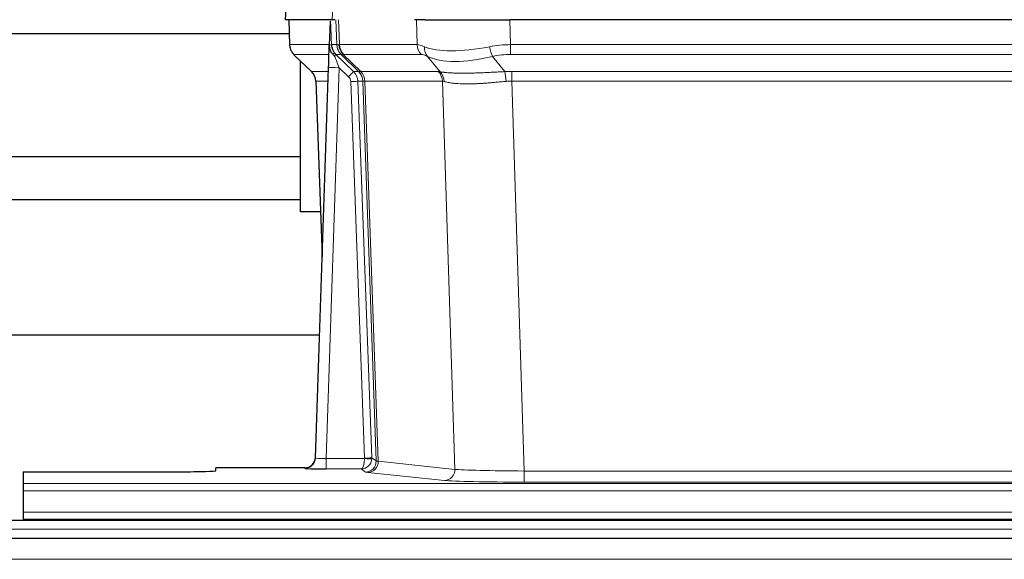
# Model space of a CAD drawing. Header units: inches. Extents: x 0 to 17820, y -10 to 12600.
# Tile 156 of 256: x 3311 to 3587, y 10594 to 10745. Entities that reach past the tile are written whole.
import ezdxf

# ---------------------------------------------------------------- set-up
doc = ezdxf.new("R2010")
doc.units = ezdxf.units.IN
doc.layers.add('1', color=7, linetype='Continuous', true_color=0xffffff)

msp = doc.modelspace()

# ---------------------------------------------------------------- linework, layer by layer
at = {"layer": '1', "color": 2, "linetype": 'Continuous', "lineweight": 25}
for p, q in [((3385.676, 10752.408), (3385.295, 10745.249)), ((3398.429, 10745.249), (3385.312, 10745.249)), ((3386.236, 10745.249), (3386.484, 10738.238)), ((3399.214, 10745.249), (3398.429, 10745.249)), ((3424.363, 10745.249), (3421.468, 10745.249)), ((3424.363, 10745.249), (3448.222, 10745.249)), ((3663.445, 10745.249), (3448.222, 10745.249)), ((3397.849, 10744.818), (3397.622, 10738.088)), ((3283.968, 10741.354), (3386.373, 10741.354)), ((3397.622, 10738.088), (3397.621, 10738.038)), ((3387.897, 10735.233), (3392.686, 10730.675)), ((3389.534, 10691.354), (3389.534, 10733.675)), ((3393.724, 10622.394), (3397.413, 10731.77)), ((3393.846, 10728.019), (3395.625, 10678.746)), ((3389.534, 10706.854), (3283.968, 10706.854)), ((3283.968, 10694.854), (3389.534, 10694.854)), ((3395.17, 10691.354), (3389.534, 10691.354)), ((3394.9, 10656.862), (3226.808, 10656.862)), ((3393.717, 10622.26), (3393.724, 10622.394)), ((3311.834, 10618.548), (3311.834, 10615.274)), ((3311.834, 10618.548), (3355.834, 10618.548)), ((3390.736, 10619.628), (3365.834, 10619.628)), ((3365.834, 10618.81), (3365.834, 10619.628)), ((3311.834, 10615.274), (3311.834, 10613.205)), ((3311.834, 10613.205), (3311.834, 10607.179)), ((3311.834, 10607.179), (3311.834, 10605.249)), ((3796.334, 10604.854), (2580.334, 10604.854)), ((3311.834, 10605.249), (3311.834, 10604.854)), ((3311.834, 10605.249), (3799.834, 10605.249)), ((3796.334, 10599.854), (2580.847, 10599.854))]:
    msp.add_line(p, q, dxfattribs=at)
at = {"layer": '1', "color": 110, "linetype": 'Continuous', "lineweight": 13}
for p, q in [((3385.692, 10752.406), (3385.312, 10745.249)), ((3398.429, 10745.249), (3398.803, 10752.406)), ((3386.252, 10745.249), (3386.5, 10738.254)), ((3399.698, 10738.254), (3399.455, 10745.249)), ((3400.24, 10745.249), (3400.483, 10738.254)), ((3422.231, 10738.254), (3422.04, 10745.249)), ((3448.222, 10745.249), (3448.413, 10738.254)), ((3386.5, 10738.254), (3397.628, 10738.254)), ((3398.237, 10738.254), (3399.698, 10738.254)), ((3400.483, 10738.254), (3422.231, 10738.254)), ((3448.413, 10735.517), (3448.413, 10738.254)), ((3448.413, 10738.254), (3663.254, 10738.254)), ((3397.538, 10735.517), (3387.718, 10735.517)), ((3387.813, 10735.325), (3392.626, 10730.744)), ((3400.917, 10735.517), (3399.482, 10735.517)), ((3399.482, 10735.517), (3404.409, 10730.767)), ((3405.846, 10730.761), (3400.954, 10735.505)), ((3401.5, 10735.505), (3406.446, 10730.708)), ((3423.413, 10735.517), (3401.666, 10735.517)), ((3428.683, 10730.641), (3425.19, 10734.958)), ((3443.389, 10734.958), (3446.842, 10730.69)), ((3663.254, 10735.517), (3448.413, 10735.517)), ((3400.411, 10731.774), (3396.717, 10622.233)), ((3403.021, 10729.259), (3400.411, 10731.774)), ((3392.639, 10730.767), (3397.379, 10730.767)), ((3404.409, 10730.767), (3405.821, 10730.767)), ((3406.446, 10730.708), (3428.18, 10730.708)), ((3448.755, 10728.028), (3448.755, 10730.766)), ((3448.755, 10730.766), (3662.912, 10730.766)), ((3397.287, 10728.032), (3393.857, 10728.032)), ((3393.857, 10728.032), (3395.631, 10678.919)), ((3407.523, 10622.328), (3403.632, 10727.891)), ((3405.629, 10728.032), (3409.521, 10622.469)), ((3407.039, 10728.032), (3405.629, 10728.032)), ((3410.749, 10621.572), (3407.039, 10728.032)), ((3407.622, 10727.988), (3411.335, 10621.459)), ((3429.362, 10727.988), (3407.628, 10727.988)), ((3432.82, 10619.212), (3429.362, 10727.988)), ((3448.755, 10728.028), (3452.229, 10618.743)), ((3662.912, 10728.028), (3448.755, 10728.028)), ((3396.717, 10622.233), (3396.717, 10619.338)), ((3396.717, 10622.233), (3407.522, 10622.233)), ((3409.521, 10622.469), (3410.749, 10621.572)), ((3411.335, 10621.459), (3432.82, 10619.212)), ((3390.726, 10619.496), (3390.736, 10619.628)), ((3396.717, 10619.338), (3406.559, 10619.338)), ((3407.753, 10618.466), (3406.559, 10619.338)), ((3429.911, 10616.095), (3408.426, 10618.342)), ((3452.229, 10618.743), (3452.229, 10615.639)), ((3452.229, 10618.743), (3659.439, 10618.743)), ((3659.439, 10615.639), (3452.229, 10615.639)), ((3311.834, 10615.274), (3799.834, 10615.274)), ((3311.834, 10613.205), (3799.834, 10613.205)), ((3311.834, 10607.179), (3799.834, 10607.179)), ((3796.334, 10602.489), (2580.334, 10602.489)), ((3796.334, 10593.996), (2580.847, 10593.996))]:
    msp.add_line(p, q, dxfattribs=at)
for centre, major_axis, ratio, start_param, end_param in [((3390.495, 10738.394), (0, 4), 0.9993908, 1.6057029, 2.3736478), ((3396.239, 10738.185), (-1.999, -0.077), 0.1036431, 2.3309857, 3.1065184), ((3403.693, 10738.394), (0, 4), 0.9993908, 1.6057029, 2.3736478), ((3427.493, 10715.394), (-27.808, 22.856), 0.0163197, 6.2307105, 6.2626907), ((3403.731, 10738.382), (1.703, 3.619), 0.9971774, 2.0444506, 2.8128075), ((3426.343, 10748.484), (26.658, 10.191), 0.0473724, 3.1922144, 3.3375655), ((3427.493, 10715.394), (-27.661, 22.629), 0.1172119, 6.1415195, 6.1734996), ((3404.196, 10738.382), (-0.603, 3.954), 0.9772749, 1.4578558, 2.2262127), ((3404.362, 10738.394), (0, 4), 0.9702957, 1.6057029, 2.3736478), ((3426.11, 10738.394), (0, 4), 0.9702957, 1.6057029, 2.3736478), ((3449.062, 10715.394), (-27.492, 22.639), 0.1155218, 5.9182109, 6.1390417), ((3427.886, 10737.836), (1.736, 3.604), 0.8689501, 2.008197, 2.795133), ((3448.159, 10748.484), (26.677, 8.186), 0.3267204, 3.5164364, 4.4002733), ((3449.062, 10715.394), (-26.983, 1.545), 0.8452785, 4.7847941, 5.0056249), ((3443.389, 10737.836), (-0.881, 3.902), 0.2224052, 1.5615969, 2.3485329), ((3411.534, 10712.517), (-23.826, 22.997), 0.016839, 6.265741, 6.3949638), ((3397.507, 10734.733), (-1.583, -1.222), 0.0276319, 2.3426468, 3.1139303), ((3398.093, 10734.078), (-1.388, -1.44), 0.0242285, 2.3413968, 3.1173399), ((3400.411, 10731.844), (-1.856, 4.567), 0.0053314, 0.7881854, 1.5839148), ((3402.259, 10738.394), (-3.533, 1.889), 0.9978056, 1.1483127, 1.294813), ((3424.716, 10712.517), (-23.81, 22.997), 0.0168486, 6.2337623, 6.2657425), ((3426.343, 10748.484), (25.449, 12.923), 0.0600246, 3.1865743, 3.3319254), ((3424.797, 10712.517), (-23.636, 22.829), 0.1185163, 6.1610868, 6.193067), ((3446.366, 10712.517), (-23.46, 22.829), 0.1194803, 5.9401815, 6.1610123), ((3448.159, 10748.484), (25.873, 10.634), 0.4068526, 3.4799804, 4.3638173), ((3449.062, 10712.517), (-16.721, 16.271), 0.9721633, 5.498263, 5.7190938), ((3400.411, 10731.669), (2.998, -0.101), 0.0348797, 1.5719726, 3.1427689), ((3417.507, 10706.75), (-24.879, 24.014), 0.016827, 6.2657537, 6.3097783), ((3389.862, 10727.89), (0, -4), 0.9993908, 1.606401, 2.3736478), ((3403.021, 10729.328), (-1.388, -1.44), 0.0242285, 1.5456675, 3.1173399), ((3401.632, 10727.82), (-1.703, 1.052), 0.998638, 3.7311375, 4.4983842), ((3401.632, 10727.89), (-2.83, 2.828), 0.9993905, 3.9625957, 4.7298425), ((3403.044, 10727.89), (0, -4), 0.9993908, 1.606401, 2.3736478), ((3430.658, 10706.75), (-24.848, 24.014), 0.016851, 6.2432975, 6.2657508), ((3403.069, 10727.884), (-1.442, -3.731), 0.998056, 1.9750302, 2.7420583), ((3403.744, 10727.831), (-0.019, -4), 0.9702844, 1.6145674, 2.378208), ((3403.75, 10727.831), (0, -4), 0.9702957, 1.6100662, 2.3736478), ((3425.484, 10727.831), (0, -4), 0.9702957, 1.6100662, 2.3736478), ((3452.246, 10706.599), (-24.592, 23.931), 0.1189226, 6.0865623, 6.1615802), ((3425.987, 10727.763), (-0.926, -3.891), 0.9457602, 1.8333412, 2.5978993), ((3449.544, 10706.766), (-17.528, 16.98), 0.9676454, 5.4983404, 5.578188), ((3446.842, 10727.812), (0.32, -3.987), 0.0824896, 1.6016287, 2.3703401), ((3403.632, 10727.961), (-1.999, -0.074), 0.0348758, 1.5695108, 3.106687), ((3427.881, 10703.873), (-20.849, 24.157), 0.0182438, 6.248525, 6.2709784), ((3449.55, 10703.722), (-20.559, 24.143), 0.1188179, 6.1116391, 6.1866571), ((3449.544, 10703.889), (-2.819, 24.028), 0.8253154, 6.1813941, 6.2612416), ((3390.726, 10622.495), (-2.991, 0.235), 0.9996552, 1.6492063, 3.1415821), ((3396.729, 10622.495), (3.005, 0.103), 0.0869619, 3.134501, 4.7052973), ((3406.559, 10622.337), (0.028, 3), 0.3214645, 3.1707908, 4.6805006), ((3406.559, 10622.337), (0.98, 2.84), 0.9849493, 3.4786225, 4.9883323), ((3406.523, 10622.294), (-0.606, 0.798), 0.9977277, 4.0034136, 4.099179), ((3407.522, 10622.302), (1.997, -0.118), 0.0348391, 4.7144422, 6.2458161), ((3407.523, 10622.398), (1.999, 0.074), 0.0348758, 4.7111034, 6.2482796), ((3407.753, 10621.465), (-1.769, -2.423), 0.9990158, 0.6312732, 2.2367485), ((3408.426, 10621.341), (-0.312, -2.984), 0.969741, 0.1074293, 1.71115), ((3406.523, 10622.363), (-0.383, 2.976), 0.9995816, 4.5240319, 4.6197974), ((3430.752, 10621.487), (-20.016, 0.105), 0.0266879, 0.0359631, 0.2452873), ((3430.752, 10618.488), (-23.014, 0), 0.0261612, 0.0358052, 0.2451294), ((3429.911, 10619.094), (-0.312, -2.984), 0.969741, 0.1074293, 1.71115), ((3452.235, 10619.24), (-20.013, 0.095), 0.0248544, 0.2452138, 1.5705958), ((3452.235, 10616.241), (23.012, 0), 0.0261647, 3.3867297, 4.7121117)]:
    msp.add_ellipse(centre, major_axis=major_axis, ratio=ratio, start_param=start_param, end_param=end_param, dxfattribs=at)
at = {"layer": '1', "color": 2, "linetype": 'Continuous', "lineweight": 25}
for centre, major_axis, ratio, start_param, end_param in [((3397.413, 10731.945), (0.227, 6.726), 0.0008736, 4.686473, 5.8457525), ((3389.849, 10727.866), (3.886, 0.947), 0.998973, 6.0801535, 6.8477658), ((3414.73, 10703.872), (-20.882, 24.158), 0.0154016, 6.2674704, 6.311495), ((3390.737, 10622.632), (0.15, 3), 0.998739, 3.1914798, 4.7286497), ((3355.834, 10618.81), (-10, 0), 0.0261859, 1.5707963, 3.1415927), ((3396.729, 10619.496), (6.003, 0), 0.0262109, 3.1395311, 4.7103274)]:
    msp.add_ellipse(centre, major_axis=major_axis, ratio=ratio, start_param=start_param, end_param=end_param, dxfattribs=at)
msp.add_open_spline([(3397.849, 10744.818), (3397.887, 10744.821), (3397.945, 10744.829), (3397.969, 10744.836), (3397.973, 10744.84)], degree=3, dxfattribs=at)
at = {"layer": '1', "color": 110, "linetype": 'Continuous', "lineweight": 13}
for points, knots in [([(3397.973, 10744.84), (3397.979, 10744.705), (3397.985, 10744.569), (3397.996, 10744.298), (3398.002, 10744.162), (3398.019, 10743.754), (3398.03, 10743.481), (3398.053, 10742.934), (3398.064, 10742.66), (3398.086, 10742.111), (3398.097, 10741.836), (3398.119, 10741.287), (3398.129, 10741.011), (3398.151, 10740.461), (3398.162, 10740.185), (3398.194, 10739.358), (3398.216, 10738.807), (3398.237, 10738.254)], [0, 0, 0, 0, 0.0625, 0.0625, 0.125, 0.125, 0.25, 0.25, 0.375, 0.375, 0.5, 0.5, 0.625, 0.625, 0.75, 0.75, 1, 1, 1, 1]), ([(3428.683, 10730.641), (3428.829, 10730.62), (3428.993, 10730.598), (3429.358, 10730.551), (3429.558, 10730.527), (3429.833, 10730.497), (3429.889, 10730.491), (3430.003, 10730.479), (3430.061, 10730.473), (3430.239, 10730.456), (3430.361, 10730.444), (3430.741, 10730.41), (3431.011, 10730.389), (3431.581, 10730.349), (3431.882, 10730.331), (3432.517, 10730.3), (3432.85, 10730.286), (3433.375, 10730.27), (3433.554, 10730.266), (3433.828, 10730.26), (3433.921, 10730.258), (3434.061, 10730.255), (3434.109, 10730.254), (3434.203, 10730.253), (3434.63, 10730.247), (3435.072, 10730.245), (3435.878, 10730.247), (3436.707, 10730.255), (3437.58, 10730.274), (3438.474, 10730.3), (3438.932, 10730.315), (3439.519, 10730.337), (3439.637, 10730.342), (3439.874, 10730.351), (3439.994, 10730.356), (3440.353, 10730.371), (3440.594, 10730.382), (3441.319, 10730.415), (3441.806, 10730.439), (3442.79, 10730.488), (3443.287, 10730.514), (3444.288, 10730.565), (3444.792, 10730.591), (3445.811, 10730.642), (3446.324, 10730.667), (3446.842, 10730.69)], [0, 0, 0, 0, 0.0625, 0.0625, 0.125, 0.125, 0.140625, 0.140625, 0.15625, 0.15625, 0.1875, 0.1875, 0.25, 0.25, 0.3125, 0.3125, 0.375, 0.375, 0.40625, 0.40625, 0.421875, 0.421875, 0.4296875, 0.4296875, 0.4375, 0.5, 0.5, 0.5625, 0.625, 0.625, 0.6875, 0.6875, 0.703125, 0.703125, 0.71875, 0.71875, 0.75, 0.75, 0.8125, 0.8125, 0.875, 0.875, 0.9375, 0.9375, 1, 1, 1, 1]), ([(3407.622, 10727.988), (3407.471, 10727.987), (3407.349, 10727.99), (3407.161, 10728.003), (3407.096, 10728.014), (3407.06, 10728.028)], [0, 0, 0, 0, 0.5, 0.5, 1, 1, 1, 1]), ([(3447.161, 10727.962), (3446.672, 10727.917), (3446.188, 10727.872), (3445.228, 10727.783), (3444.753, 10727.739), (3443.811, 10727.654), (3443.344, 10727.613), (3442.419, 10727.535), (3441.96, 10727.499), (3441.279, 10727.448), (3441.053, 10727.433), (3440.715, 10727.41), (3440.603, 10727.403), (3440.38, 10727.388), (3440.269, 10727.382), (3439.717, 10727.349), (3439.286, 10727.326), (3438.442, 10727.29), (3437.618, 10727.262), (3436.832, 10727.251), (3436.066, 10727.25), (3435.692, 10727.254), (3435.283, 10727.263), (3435.238, 10727.264), (3435.147, 10727.267), (3435.102, 10727.268), (3434.968, 10727.272), (3434.702, 10727.281), (3434.444, 10727.292), (3433.939, 10727.318), (3433.617, 10727.339), (3433.001, 10727.388), (3432.706, 10727.417), (3432.146, 10727.48), (3431.88, 10727.515), (3431.502, 10727.571), (3431.379, 10727.591), (3431.201, 10727.621), (3431.143, 10727.631), (3431.027, 10727.651), (3430.971, 10727.661), (3430.693, 10727.713), (3430.488, 10727.756), (3430.11, 10727.842), (3429.937, 10727.885), (3429.782, 10727.928)], [0, 0, 0, 0, 0.0625, 0.0625, 0.125, 0.125, 0.1875, 0.1875, 0.25, 0.25, 0.28125, 0.28125, 0.296875, 0.296875, 0.3125, 0.3125, 0.375, 0.375, 0.4375, 0.5, 0.5, 0.5625, 0.5625, 0.5703125, 0.5703125, 0.578125, 0.578125, 0.59375, 0.625, 0.625, 0.6875, 0.6875, 0.75, 0.75, 0.8125, 0.8125, 0.84375, 0.84375, 0.859375, 0.859375, 0.875, 0.875, 0.9375, 0.9375, 1, 1, 1, 1])]:
    msp.add_open_spline(points, degree=3, knots=knots, dxfattribs=at)
at = {"layer": '1', "color": 2, "linetype": 'Continuous', "lineweight": 25}
for points, knots in [([(3386.497, 10738.203), (3386.494, 10738.171), (3386.472, 10737.842), (3386.62, 10737.279), (3386.861, 10736.636), (3387.104, 10736.209), (3387.276, 10735.955), (3387.375, 10735.82), (3387.416, 10735.768)], [0, 0, 0, 0, 0.0267984, 0.2769207, 0.4859555, 0.6569382, 0.8419831, 1, 1, 1, 1]), ([(3397.621, 10738.038), (3397.616, 10737.917), (3397.619, 10737.679), (3397.644, 10737.446), (3397.672, 10737.273), (3397.683, 10737.215), (3397.702, 10737.129), (3397.708, 10737.101), (3397.722, 10737.044), (3397.73, 10737.016), (3397.768, 10736.876), (3397.805, 10736.768), (3397.891, 10736.558), (3397.94, 10736.456), (3398.009, 10736.333), (3398.023, 10736.308), (3398.053, 10736.26), (3398.068, 10736.235), (3398.114, 10736.164), (3398.146, 10736.118), (3398.213, 10736.027), (3398.248, 10735.982), (3398.321, 10735.896), (3398.358, 10735.853), (3398.416, 10735.79), (3398.436, 10735.769), (3398.475, 10735.728), (3398.495, 10735.707), (3398.536, 10735.665), (3398.556, 10735.644), (3398.596, 10735.6), (3398.616, 10735.578), (3398.635, 10735.554)], [0, 0, 0, 0, 0.125, 0.25, 0.25, 0.3125, 0.3125, 0.34375, 0.34375, 0.375, 0.375, 0.5, 0.5, 0.625, 0.625, 0.65625, 0.65625, 0.6875, 0.6875, 0.75, 0.75, 0.8125, 0.8125, 0.875, 0.875, 0.90625, 0.90625, 0.9375, 0.9375, 0.96875, 0.96875, 1, 1, 1, 1]), ([(3398.237, 10738.254), (3398.239, 10738.2), (3398.242, 10738.147), (3398.251, 10738.04), (3398.257, 10737.987), (3398.276, 10737.831), (3398.293, 10737.729), (3398.335, 10737.529), (3398.359, 10737.43), (3398.415, 10737.235), (3398.447, 10737.139), (3398.5, 10736.996), (3398.519, 10736.949), (3398.558, 10736.854), (3398.579, 10736.807), (3398.643, 10736.667), (3398.69, 10736.575), (3398.79, 10736.394), (3398.844, 10736.305), (3398.961, 10736.128), (3399.023, 10736.04), (3399.09, 10735.953)], [0, 0, 0, 0, 0.0625, 0.0625, 0.125, 0.125, 0.25, 0.25, 0.375, 0.375, 0.5, 0.5, 0.5625, 0.5625, 0.625, 0.625, 0.75, 0.75, 0.875, 0.875, 1, 1, 1, 1]), ([(3398.635, 10735.554), (3398.705, 10735.467), (3398.778, 10735.382), (3398.891, 10735.258), (3398.929, 10735.217), (3399.006, 10735.136), (3399.046, 10735.096), (3399.085, 10735.057)], [0, 0, 0, 0, 0.5, 0.5, 0.75, 0.75, 1, 1, 1, 1])]:
    msp.add_open_spline(points, degree=3, knots=knots, dxfattribs=at)
at = {"layer": '1', "color": 110, "linetype": 'Continuous', "lineweight": 13}
msp.add_open_spline([(3405.846, 10730.761), (3405.881, 10730.749), (3406.015, 10730.729), (3406.277, 10730.714), (3406.441, 10730.709)], degree=3, dxfattribs=at)
for points, weights in [([(3406.441, 10730.709), (3406.443, 10730.708), (3406.446, 10730.708)], [0.499999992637, 0.500000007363, 0.499999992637]), ([(3407.628, 10727.988), (3407.625, 10727.988), (3407.622, 10727.988)], [0.500000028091, 0.499999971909, 0.500000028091])]:
    msp.add_rational_spline(points, weights, degree=2, dxfattribs=at)

doc.saveas('drawing.dxf')
